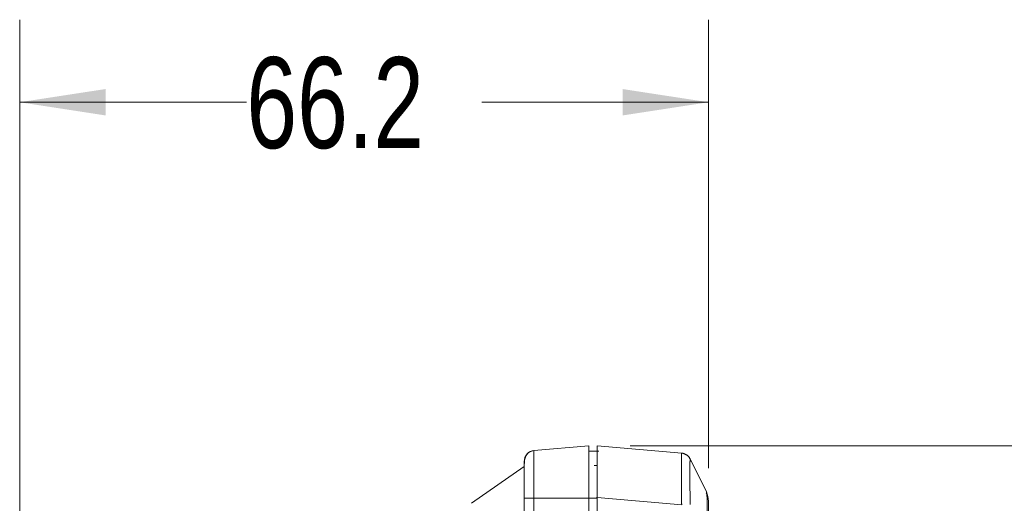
# Model space of a CAD drawing. Header units: millimetres. Extents: x 19 to 844, y 7 to 552.
# Tile 166 of 177: x 401 to 439, y 377 to 396. Entities that reach past the tile are written whole.
import ezdxf

# ---------------------------------------------------------------- set-up
doc = ezdxf.new("R2010")
doc.units = ezdxf.units.MM
doc.linetypes.add('PHANTOM', pattern=[12.7, 6.35, -1.27, 1.27, -1.27, 1.27, -1.27])
doc.styles.add('SLDTEXTSTYLE0', font='TXT', dxfattribs={"width": 0.75})
doc.dimstyles.new('SLDDIMSTYLE1', dxfattribs={"dimtxt": 3.5, "dimasz": 3.302, "dimexe": 0, "dimexo": 0.0625, "dimgap": 0.875, "dimtad": 0, "dimtih": 1, "dimtoh": 1, "dimdec": 1, "dimlfac": 2.5, "dimrnd": 1e-09, "dimzin": 12, "dimdsep": 46, "dimtxsty": 'SLDTEXTSTYLE0', "dimsah": 1, "dimcen": 0.09, "dimadec": 0, "dimazin": 3, "dimtfac": 1, "dimtdec": 1, "dimtofl": 0, "dimtmove": 0, "dimatfit": 3, "dimfxl": 0, "dimfrac": 2, "dimtolj": 1, "dimtzin": 12, "dimarcsym": 0})

# ---------------------------------------------------------------- blocks, each defined once
blk = doc.blocks.new('_D_12')
at = {"color": 7, "linetype": 'Continuous', "lineweight": 0}
for p, q in [((400.806, 327.919), (400.806, 396.062)), ((427.286, 378.819), (427.286, 396.062)), ((400.806, 392.887), (409.52, 392.887)), ((427.286, 392.887), (418.572, 392.887))]:
    blk.add_line(p, q, dxfattribs=at)
for points in [[(400.806, 392.887), (404.108, 392.379), (404.108, 393.395)], [(427.286, 392.887), (423.984, 393.395), (423.984, 392.379)]]:
    blk.add_solid(points, dxfattribs=at)
at = {"color": 7, "linetype": 'Continuous', "lineweight": 0, "insert": (409.52, 394.621), "char_height": 3.5, "attachment_point": 1, "style": 'SLDTEXTSTYLE0'}
blk.add_mtext('66.2', dxfattribs=at)
blk = doc.blocks.new('_D_13')
at = {"color": 7, "linetype": 'Continuous', "lineweight": 0}
for p, q in [((424.276, 379.673), (471.763, 379.673)), ((468.588, 379.673), (468.588, 291.927)), ((468.588, 198.625), (468.588, 286.371)), ((457.656, 198.625), (471.763, 198.625))]:
    blk.add_line(p, q, dxfattribs=at)
for points in [[(468.588, 379.673), (468.08, 376.371), (469.096, 376.371)], [(468.588, 198.625), (469.096, 201.927), (468.08, 201.927)]]:
    blk.add_solid(points, dxfattribs=at)
at = {"color": 7, "linetype": 'Continuous', "lineweight": 0, "insert": (462.77, 290.883), "char_height": 3.5, "attachment_point": 1, "style": 'SLDTEXTSTYLE0'}
blk.add_mtext('452.6', dxfattribs=at)

msp = doc.modelspace()

# ---------------------------------------------------------------- linework, layer by layer
at = {"color": 7, "linetype": 'Continuous', "lineweight": 15}
for p, q in [((420.571, 379.487), (422.686, 379.672)), ((423.073, 379.473), (422.686, 379.473)), ((423.006, 379.673), (426.257, 379.389)), ((422.896, 378.92), (423.006, 378.91)), ((427.205, 377.9), (426.585, 379.166)), ((420.206, 378.872), (418.18, 377.461)), ((420.206, 377.662), (420.206, 223.186)), ((422.686, 223.168), (422.686, 377.665)), ((422.686, 223.186), (422.686, 377.662)), ((423.006, 239.084), (423.006, 377.681))]:
    msp.add_line(p, q, dxfattribs=at)
at = {"color": 8, "linetype": 'PHANTOM', "lineweight": 0}
for p, q in [((420.571, 377.662), (420.206, 377.662)), ((420.571, 223.186), (420.571, 377.662)), ((422.686, 377.662), (420.571, 377.662)), ((422.686, 377.665), (423.006, 377.665)), ((422.968, 377.678), (423.006, 377.675)), ((426.257, 377.397), (423.006, 377.681))]:
    msp.add_line(p, q, dxfattribs=at)
at = {"color": 7, "linetype": 'Continuous', "lineweight": 15}
for points, knots in [([(420.571, 379.487), (420.521, 379.476), (420.416, 379.454), (420.292, 379.339), (420.224, 379.189), (420.198, 378.954), (420.203, 378.747), (420.207, 378.596)], [0, 0, 0, 0, 0.120792, 0.251732, 0.394723, 0.561244, 1, 1, 1, 1]), ([(420.571, 379.487), (420.526, 379.483), (420.479, 379.471), (420.389, 379.428), (420.346, 379.397), (420.276, 379.32), (420.249, 379.275), (420.214, 379.182), (420.206, 379.133), (420.206, 379.088)], [0, 0, 0, 0, 0.25, 0.25, 0.5, 0.5, 0.75, 0.75, 1, 1, 1, 1]), ([(422.686, 379.672), (422.686, 379.671), (422.686, 379.671), (422.686, 379.665), (422.686, 379.655), (422.686, 379.642), (422.686, 379.625), (422.686, 379.604), (422.686, 379.58), (422.686, 379.551), (422.686, 379.506), (422.686, 379.437), (422.686, 379.336), (422.686, 379.219), (422.686, 379.086), (422.686, 378.94), (422.686, 378.782), (422.686, 378.612), (422.686, 378.446), (422.686, 378.285), (422.686, 378.133), (422.686, 377.979), (422.686, 377.821), (422.686, 377.715), (422.686, 377.662)], [0, 0, 0, 0, 0.0282, 0.056183, 0.084001, 0.111707, 0.139356, 0.167001, 0.194697, 0.222499, 0.25046, 0.312969, 0.375359, 0.437665, 0.499999, 0.562268, 0.624642, 0.686968, 0.749549, 0.799739, 0.849562, 0.899336, 0.949378, 1, 1, 1, 1]), ([(423.006, 379.473), (422.992, 379.473), (422.96, 379.473), (422.907, 379.473), (422.837, 379.473), (422.762, 379.473), (422.708, 379.473), (422.686, 379.473)], [0, 0, 0, 0, 0.1304253, 0.2970713, 0.5000059, 0.7907784, 1, 1, 1, 1]), ([(422.686, 377.665), (422.686, 377.784), (422.686, 377.901), (422.686, 378.132), (422.686, 378.247), (422.686, 378.466), (422.686, 378.569), (422.686, 378.766), (422.686, 378.859), (422.686, 379.026), (422.686, 379.101), (422.686, 379.233), (422.686, 379.29), (422.686, 379.38), (422.686, 379.414), (422.686, 379.461), (422.686, 379.473), (422.686, 379.473)], [0, 0, 0, 0, 0.125, 0.125, 0.25, 0.25, 0.375, 0.375, 0.5, 0.5, 0.625, 0.625, 0.75, 0.75, 0.875, 0.875, 1, 1, 1, 1]), ([(423.006, 377.681), (423.006, 377.715), (423.006, 377.782), (423.006, 377.882), (423.006, 377.979), (423.006, 378.074), (423.006, 378.166), (423.006, 378.256), (423.006, 378.343), (423.006, 378.428), (423.006, 378.538), (423.006, 378.673), (423.006, 378.872), (423.006, 379.096), (423.006, 379.293), (423.006, 379.425), (423.006, 379.507), (423.006, 379.569), (423.006, 379.616), (423.006, 379.649), (423.006, 379.67), (423.006, 379.672), (423.006, 379.673)], [0, 0, 0, 0, 0.032479, 0.064233, 0.09532, 0.1258, 0.155741, 0.185211, 0.214283, 0.243032, 0.271536, 0.328868, 0.387553, 0.500028, 0.612502, 0.671122, 0.728519, 0.779964, 0.832414, 0.886307, 0.942047, 1, 1, 1, 1]), ([(426.448, 379.319), (426.443, 379.323), (426.416, 379.344), (426.384, 379.357), (426.358, 379.366)], [0, 0, 0, 0, 0.19712, 1, 1, 1, 1]), ([(426.585, 379.163), (426.575, 379.183), (426.552, 379.226), (426.508, 379.277), (426.472, 379.302), (426.459, 379.311)], [0, 0, 0, 0, 0.342367, 0.751444, 1, 1, 1, 1]), ([(420.206, 379.088), (420.206, 379.088), (420.206, 379.086), (420.206, 379.08), (420.206, 379.073), (420.206, 379.067), (420.206, 379.055), (420.206, 379.03), (420.206, 378.966), (420.206, 378.848), (420.207, 378.663), (420.206, 378.438), (420.206, 378.225), (420.206, 378.052), (420.206, 377.935), (420.206, 377.808), (420.206, 377.719), (420.206, 377.662)], [0, 0, 0, 0, 0.035291, 0.064941, 0.088971, 0.107397, 0.120231, 0.173321, 0.241129, 0.368668, 0.500375, 0.632036, 0.759444, 0.827082, 0.880125, 0.922449, 1, 1, 1, 1]), ([(427.286, 377.524), (427.282, 377.584), (427.275, 377.704), (427.227, 377.815), (427.204, 377.87)], [0, 0, 0, 0, 0.5000392, 1, 1, 1, 1]), ([(427.286, 377.504), (427.286, 377.495), (427.286, 377.474), (427.286, 377.344), (427.286, 377.164), (427.286, 376.934), (427.286, 376.636), (427.286, 376.404), (427.286, 376.26)], [0, 0, 0, 0, 0.114993, 0.268677, 0.438016, 0.606689, 0.757721, 1, 1, 1, 1])]:
    msp.add_open_spline(points, degree=3, knots=knots, dxfattribs=at)
at = {"color": 8, "linetype": 'PHANTOM', "lineweight": 0}
for points, knots in [([(420.571, 377.662), (420.571, 377.69), (420.571, 377.745), (420.571, 377.826), (420.571, 377.905), (420.571, 377.98), (420.57, 378.051), (420.57, 378.12), (420.57, 378.185), (420.57, 378.247), (420.57, 378.305), (420.569, 378.472), (420.569, 378.701), (420.568, 378.961), (420.569, 379.18), (420.57, 379.317), (420.57, 379.395), (420.57, 379.432), (420.571, 379.462), (420.571, 379.483), (420.571, 379.485), (420.571, 379.487)], [0, 0, 0, 0, 0.02937, 0.057776, 0.08522, 0.111703, 0.137226, 0.16179, 0.185395, 0.208044, 0.229739, 0.25048, 0.396207, 0.5011, 0.605493, 0.75118, 0.793585, 0.839658, 0.889414, 0.942858, 1, 1, 1, 1]), ([(426.257, 377.397), (426.256, 377.427), (426.255, 377.488), (426.253, 377.579), (426.252, 377.669), (426.251, 377.759), (426.25, 377.849), (426.249, 377.937), (426.248, 378.025), (426.247, 378.111), (426.247, 378.195), (426.246, 378.278), (426.246, 378.36), (426.245, 378.439), (426.245, 378.516), (426.245, 378.591), (426.245, 378.663), (426.245, 378.733), (426.245, 378.799), (426.245, 378.88), (426.245, 378.972), (426.245, 379.068), (426.246, 379.153), (426.247, 379.225), (426.248, 379.285), (426.249, 379.331), (426.251, 379.365), (426.253, 379.385), (426.256, 379.388), (426.257, 379.389)], [0, 0, 0, 0, 0.029106, 0.058217, 0.087334, 0.116459, 0.145592, 0.174734, 0.203888, 0.233054, 0.262232, 0.291425, 0.320634, 0.349859, 0.379101, 0.408363, 0.437645, 0.466948, 0.496273, 0.525621, 0.578538, 0.631388, 0.684176, 0.73691, 0.789596, 0.842241, 0.894853, 0.947436, 1, 1, 1, 1]), ([(426.257, 379.389), (426.324, 379.383), (426.394, 379.358), (426.512, 379.275), (426.558, 379.217), (426.586, 379.156)], [0, 0, 0, 0, 0.5, 0.5, 1, 1, 1, 1]), ([(426.358, 379.366), (426.358, 379.366), (426.327, 379.383), (426.292, 379.386), (426.257, 379.389)], [0, 0, 0, 0, 0.00597, 1, 1, 1, 1]), ([(426.586, 379.156), (426.58, 379.145), (426.577, 379.094), (426.572, 378.913), (426.571, 378.785), (426.571, 378.466), (426.572, 378.277), (426.577, 377.863), (426.58, 377.639), (426.586, 377.413)], [0, 0, 0, 0, 0.25, 0.25, 0.5, 0.5, 0.75, 0.75, 1, 1, 1, 1]), ([(426.585, 379.166), (426.586, 379.164), (426.587, 379.16), (426.586, 379.157), (426.586, 379.156)], [0, 0, 0, 0, 0.488504, 1, 1, 1, 1]), ([(427.205, 376.26), (427.206, 376.289), (427.21, 376.349), (427.215, 376.442), (427.22, 376.541), (427.224, 376.644), (427.227, 376.752), (427.23, 376.863), (427.233, 377.004), (427.235, 377.172), (427.236, 377.383), (427.235, 377.585), (427.23, 377.733), (427.223, 377.821), (427.216, 377.872), (427.208, 377.891), (427.205, 377.9)], [0, 0, 0, 0, 0.035267, 0.073336, 0.114158, 0.157687, 0.203888, 0.252737, 0.304217, 0.396208, 0.494292, 0.638802, 0.7721, 0.856558, 0.932606, 1, 1, 1, 1])]:
    msp.add_open_spline(points, degree=3, knots=knots, dxfattribs=at)
at = {"color": 7, "linetype": 'Continuous', "lineweight": 15}
msp.add_open_spline([(427.286, 377.549), (427.286, 377.669), (427.257, 377.792), (427.205, 377.9)], degree=3, dxfattribs=at)

# ---------------------------------------------------------------- dimensions: what is measured, and where the dimension line sits
at = {"color": 7, "linetype": 'Continuous', "lineweight": 0}
dim = msp.add_linear_dim(base=(400.806, 392.887), p1=(427.286, 377.549), p2=(400.806, 326.649), dimstyle='SLDDIMSTYLE1', dxfattribs=at)
dim.commit()
dim.dimension.update_dxf_attribs({"geometry": '_D_12', "text_midpoint": (414.046, 392.887), "dimtype": 160})
dim = msp.add_linear_dim(base=(468.588, 198.625), p1=(423.006, 379.673), p2=(456.386, 198.625), angle=90, dimstyle='SLDDIMSTYLE1', dxfattribs=at)
dim.commit()
dim.dimension.update_dxf_attribs({"geometry": '_D_13', "text_midpoint": (468.588, 289.149), "dimtype": 160})

doc.saveas('drawing.dxf')
